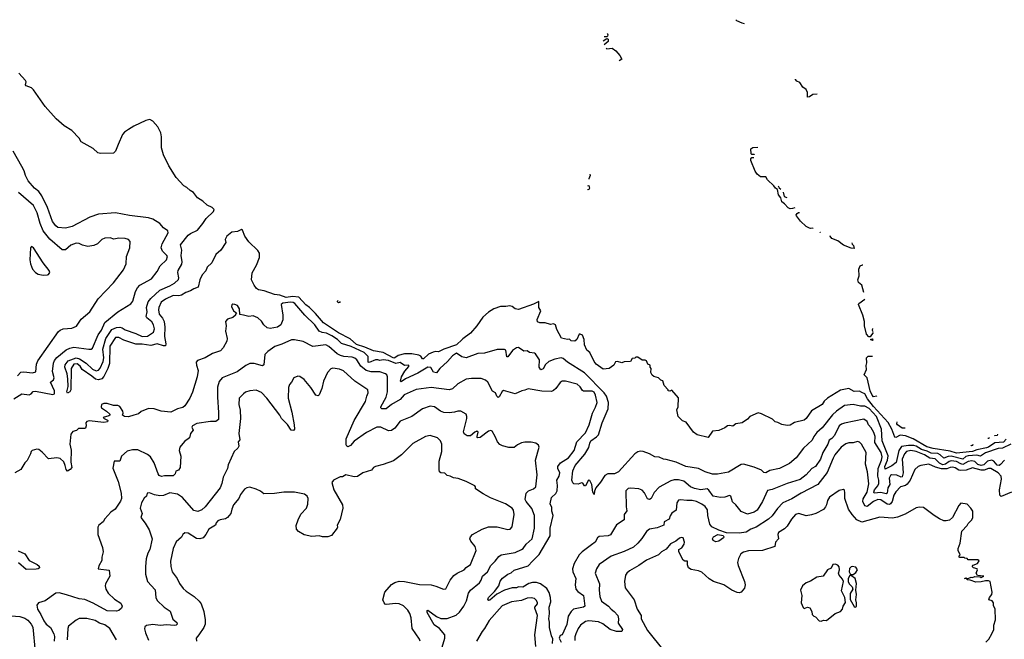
# Model space of a CAD drawing. Extents: x 1863017 to 1989460, y 394564 to 532820.
# Tile 212 of 213: x 1953806 to 1963043, y 513763 to 519577. Entities that reach past the tile are written whole.
import ezdxf

# ---------------------------------------------------------------- set-up
doc = ezdxf.new("R2010")
doc.units = 0

msp = doc.modelspace()

# ---------------------------------------------------------------- linework, layer by layer
at = {"layer": '0CON10XD'}
for points in [[(1960606, 519539.4), (1960585, 519543.3), (1960534.4, 519565), (1960525, 519576.9)], [(1959316, 519447.9), (1959320.6, 519445), (1959324.4, 519435), (1959318.7, 519421.3), (1959313.9, 519416.1), (1959289.8, 519417.1)], [(1959280.4, 519379.4), (1959315, 519401.2), (1959325, 519393.8), (1959325, 519371.4), (1959288.3, 519340.6)], [(1959307, 519309.3), (1959315, 519302.9), (1959365, 519309.5), (1959397.9, 519285), (1959435, 519241.9), (1959455.7, 519205), (1959429.8, 519190.7)], [(1954745, 516691.4), (1954765.5, 516685.5), (1954795, 516665.3), (1954895, 516631.3), (1954955, 516603.5), (1955005, 516607.4), (1955060.8, 516645), (1955068.9, 516675), (1955062.2, 516715), (1955045, 516741.8), (1954999.7, 516779.7), (1954993.3, 516793.3), (1955000.6, 516835), (1954996.8, 516875), (1955010.7, 516929.3), (1955035, 516962.3), (1955120.9, 517039.1), (1955215, 517078.4), (1955256.7, 517105), (1955295, 517140), (1955299.5, 517155), (1955289.1, 517205), (1955290.8, 517225), (1955325.6, 517284.4), (1955331.4, 517305), (1955320.8, 517365), (1955326.8, 517413.2), (1955313.5, 517465), (1955387.3, 517555), (1955408.7, 517571.3), (1955475, 517603.1), (1955524.3, 517665), (1955555, 517711.9), (1955624.1, 517775.9), (1955630.4, 517795), (1955612.3, 517815), (1955563.2, 517835), (1955525.1, 517875.1), (1955475, 517905.1), (1955435.1, 517955.1), (1955403.4, 517973.4), (1955375, 518002.1), (1955345, 518017.8), (1955274.5, 518095), (1955206.1, 518205), (1955155, 518309.4), (1955134.7, 518375), (1955136.7, 518476.7), (1955130.8, 518515), (1955100.5, 518570.5), (1955055.8, 518625.8), (1955025, 518640.4), (1954987.6, 518632.4), (1954875, 518578.2), (1954825, 518545.7), (1954789.5, 518520.5), (1954771.1, 518498.9), (1954730.4, 518405), (1954705.7, 518344.3), (1954684.6, 518325.4), (1954565, 518320.1), (1954537.8, 518327.8), (1954495, 518367.3), (1954381.5, 518431.5), (1954363.9, 518465), (1954295.7, 518535.7), (1954222.2, 518582.2), (1954147.3, 518647.3), (1954043.2, 518763.2), (1953935, 518920), (1953915, 518937.9), (1953866.1, 518956.1), (1953859.8, 518965), (1953866, 518995), (1953861.6, 519005), (1953798.4, 519075)], [(1961286.4, 518878.2), (1961245, 518873.8), (1961215, 518854.5), (1961195, 518850), (1961196.7, 518895), (1961182.7, 518922.7), (1961152.5, 518945), (1961125, 518988), (1961095, 519001.4), (1961084.2, 519015), (1961084.4, 519019.1)], [(1953749.8, 516020.2), (1953825, 516065.1), (1953895, 516058.2), (1953912.9, 516065), (1953932.5, 516087.5), (1953955, 516090), (1954115, 516059.4), (1954133.3, 516065), (1954132.5, 516095), (1954094.2, 516175), (1954122.2, 516197.8), (1954130, 516215), (1954114.6, 516275), (1954124, 516355), (1954132.3, 516377.7), (1954153.5, 516406.5), (1954241.9, 516478.1), (1954275, 516494.6), (1954315, 516504.6), (1954455.5, 516484.5), (1954475, 516485.5), (1954489.5, 516495), (1954541.2, 516618.8), (1954572.2, 516665), (1954604.8, 516735.2), (1954725, 516835.7), (1954849.7, 516910.3), (1954868.1, 516935), (1954892.9, 517025), (1954909.7, 517060.3), (1954934.2, 517085.8), (1955043.6, 517146.4), (1955094.4, 517215), (1955122.5, 517267.5), (1955184.3, 517325), (1955190.8, 517355), (1955187.5, 517365), (1955144.4, 517404.4), (1955134.3, 517435), (1955142.7, 517475), (1955197.7, 517577.7), (1955196, 517596), (1955155, 517624), (1955120, 517665), (1955054.6, 517704.6), (1955015, 517716.9), (1954835, 517738.6), (1954705, 517764.3), (1954545, 517750.6), (1954465, 517723.5), (1954298.8, 517635), (1954235, 517621.5), (1954165, 517626.9), (1954145, 517641.4), (1954113.8, 517683.8), (1954067.3, 517815), (1954013.6, 517925), (1953985, 517963.3), (1953944.5, 517995), (1953886.4, 518065), (1953861.5, 518115), (1953848.2, 518158.2), (1953825, 518198.8), (1953743.6, 518343.6)], [(1960698.7, 518315.5), (1960695, 518311.2), (1960675, 518312), (1960668.7, 518318.7), (1960665.4, 518365), (1960685, 518377.5), (1960731.1, 518379.2)], [(1961076.6, 517811.4), (1961055, 517804.3), (1961035, 517802.7), (1961015, 517811.5), (1960980, 517850), (1960955, 517867.1), (1960946.8, 517906.8), (1960924.7, 517934.7), (1960914.4, 517984.4), (1960895, 517995.6), (1960879.3, 518019.3), (1960820.5, 518075), (1960805, 518101.2), (1960755, 518102.1), (1960725, 518126.9), (1960705.7, 518155), (1960664.8, 518255), (1960665, 518271.2), (1960675, 518284.2), (1960692.8, 518282.7)], [(1959153.3, 518126.8), (1959155, 518126.2), (1959157.1, 518115), (1959145, 518082.5), (1959143.6, 518081.8)], [(1959134.8, 518016.7), (1959145, 518020), (1959150.6, 517995), (1959145, 517982), (1959135, 517980), (1959131.6, 517984)], [(1960921.2, 518018.6), (1960929.3, 517999.3), (1960947.5, 517986.3)], [(1953785.8, 516234.2), (1953815, 516270.8), (1953845, 516273.1), (1953925, 516263.4), (1953956.5, 516273.5), (1953962.3, 516345), (1953974.6, 516375), (1954169.8, 516650.2), (1954186.2, 516665), (1954213.7, 516676.3), (1954295, 516681.1), (1954337.6, 516702.4), (1954383.4, 516766.6), (1954464.3, 516835.7), (1954542.6, 516957.4), (1954685, 517109.2), (1954778.9, 517231.1), (1954805.4, 517284.6), (1954808.1, 517355), (1954837.5, 517435), (1954841.2, 517495), (1954826.7, 517515), (1954794.3, 517524.3), (1954735, 517525.4), (1954687.7, 517517.7), (1954655, 517530.8), (1954605, 517528), (1954575, 517513.3), (1954535, 517473.3), (1954502.3, 517457.7), (1954445, 517450), (1954395, 517462), (1954365, 517476), (1954335, 517479.2), (1954285, 517462), (1954235, 517416.2), (1954205, 517417.5), (1954088.6, 517518.6), (1954027.3, 517595), (1953996.5, 517665), (1953970, 517765), (1953935, 517834.4), (1953795, 517955.5)], [(1960967.5, 517958.8), (1960976.4, 517916.4), (1961002.5, 517908.6)], [(1961249.9, 517625.3), (1961245, 517621.8), (1961225, 517616.3), (1961215, 517619.8), (1961185, 517637.4), (1961131.6, 517685), (1961094.4, 517735), (1961091.2, 517745), (1961100.7, 517759.3), (1961112.5, 517767.5), (1961120.5, 517767.6)], [(1963060.2, 515639.8), (1963035, 515611.5), (1962954.9, 515605.1), (1962895.2, 515565), (1962875, 515558.3), (1962785, 515542.2), (1962743.8, 515526.2), (1962595, 515510.6), (1962535, 515529.8), (1962375, 515552.7), (1962315, 515568.9), (1962187.8, 515645), (1962115, 515673.4), (1962065, 515678.2), (1962025, 515657.9), (1962015, 515659.4), (1961986.3, 515735), (1961952.5, 515797.5), (1961815, 515948.3), (1961759.3, 516019.3), (1961735, 516065.3), (1961705, 516079.2), (1961685, 516090.4), (1961635, 516087.7), (1961585, 516117.2), (1961505, 516101.1), (1961384.3, 516025), (1961353.5, 515996.5), (1961334.2, 515965), (1961235, 515907.1), (1961185, 515836), (1961165, 515818.6), (1961073, 515797), (1961035, 515773.3), (1961005, 515770), (1960955, 515778.8), (1960918.8, 515798.8), (1960892.5, 515805), (1960868.3, 515828.3), (1960765, 515880), (1960735, 515886.7), (1960656.4, 515853.6), (1960635, 515827.5), (1960585, 515794), (1960525, 515786.2), (1960495, 515763.3), (1960465, 515770), (1960445, 515767.5), (1960421.2, 515748.8), (1960365, 515722), (1960305, 515717.5), (1960265, 515657.5), (1960160.3, 515680.3), (1960128, 515708), (1960059.3, 515799.3), (1960025, 515813.3), (1959984, 515855), (1959972, 515915), (1959983.8, 515945), (1959985, 516030), (1959925, 516100), (1959905, 516092.5), (1959890, 516095), (1959890, 516105), (1959853, 516143), (1959839.3, 516189.3), (1959820, 516195), (1959797, 516217), (1959755, 516227.5), (1959740.7, 516240.7), (1959727.5, 516265), (1959730, 516305), (1959720, 516315), (1959720, 516335), (1959700, 516345), (1959686.4, 516376.4), (1959673, 516383), (1959645, 516382.5), (1959605, 516410), (1959585, 516410), (1959577.5, 516402.5), (1959551.7, 516398.3), (1959535, 516370), (1959475, 516367.5), (1959455, 516357.5), (1959415, 516370), (1959395, 516367.5), (1959380, 516335), (1959335, 516302.5), (1959278.3, 516298.3), (1959213.8, 516345), (1959195, 516370), (1959153.2, 516453.2), (1959125, 516476.2), (1959105.8, 516525), (1959100.8, 516575), (1959085, 516617.5), (1959065, 516627.5), (1959053.3, 516626.7), (1959031.2, 516575), (1959015, 516560), (1958980, 516565), (1958965, 516580), (1958945, 516577.5), (1958888.3, 516588.3), (1958845, 516670), (1958833, 516713), (1958815, 516722.5), (1958785, 516717.5), (1958735, 516731.2), (1958685, 516731.2), (1958663, 516743), (1958659.2, 516765), (1958694.2, 516845), (1958677.3, 516877.3), (1958675, 516932.5), (1958625, 516906.9), (1958485, 516857.1), (1958454.6, 516864.6), (1958426.9, 516886.9), (1958405, 516892.7), (1958365.6, 516884.4), (1958315, 516886), (1958255, 516863), (1958205, 516831.2), (1958149.2, 516785), (1958093.8, 516705), (1958035.1, 516634.9), (1957962.1, 516582.5), (1957959.8, 516580.2), (1957957, 516577.5), (1957905, 516527.3), (1957784.5, 516485.5), (1957735, 516459.6), (1957705, 516463.4), (1957685, 516457.6), (1957642.3, 516437.7), (1957595, 516394.7), (1957585, 516394.6), (1957569.9, 516419.9), (1957550.4, 516429.6), (1957485, 516442.7), (1957415, 516440.9), (1957355, 516426.7), (1957325, 516403.6), (1957315, 516402.5), (1957215, 516452.9), (1957125, 516468.8), (1957045, 516503.6), (1956965, 516529.9), (1956905, 516582.8), (1956795, 516640.2), (1956655, 516732), (1956579.3, 516819.3), (1956524.8, 516875), (1956490.5, 516900.5), (1956425, 516973.4), (1956365, 516979.1), (1956305, 516969.6), (1956245, 516991.9), (1956195, 516999.2), (1956098.3, 517031.7), (1956045, 517041.8), (1956026.1, 517055), (1956003.8, 517085), (1955980.9, 517135), (1955987.4, 517202.6), (1956027.2, 517275), (1956055.2, 517345), (1956055.5, 517385.5), (1956039.8, 517409.8), (1955955, 517492.5), (1955918.1, 517545), (1955895, 517601.4), (1955885, 517607.2), (1955849, 517591), (1955795, 517582.6), (1955749.5, 517545), (1955734.2, 517515), (1955740.7, 517485), (1955692.4, 517415), (1955645.4, 517375), (1955607.1, 517295), (1955563.9, 517255), (1955550.4, 517219.6), (1955517.2, 517182.8), (1955494.5, 517135), (1955481.5, 517068.5), (1955438.1, 517051.9), (1955408.5, 517031.5), (1955365, 517018.1), (1955325, 516993.6), (1955297.2, 516987.2), (1955245, 516987.5), (1955173.1, 516955), (1955134.2, 516925), (1955109.7, 516875), (1955106.9, 516853.1), (1955114.3, 516815), (1955145.9, 516775.9), (1955160.8, 516745), (1955167.1, 516692.9), (1955163.6, 516605), (1955178.1, 516535), (1955173, 516517), (1955155, 516515.2), (1955095, 516534.1), (1955035, 516521), (1954955, 516533.5), (1954895, 516533.1), (1954781.1, 516571.1), (1954735, 516595.9), (1954705, 516596.2), (1954650.9, 516515), (1954647.5, 516352.5), (1954633.8, 516305), (1954595, 516228.2), (1954575, 516207.9), (1954545, 516198.8), (1954515.7, 516205), (1954481.1, 516231.1), (1954392.2, 516295), (1954373.8, 516325), (1954345, 516348.2), (1954312.5, 516345), (1954287.7, 516305), (1954286.9, 516105), (1954275.8, 516084.2), (1954255, 516073.8), (1954247.5, 516085), (1954259.1, 516135), (1954257.7, 516207.7), (1954249.6, 516255), (1954228.2, 516315), (1954232.4, 516337.6), (1954260.4, 516375), (1954335, 516404.7), (1954367.9, 516395), (1954428.2, 516355), (1954487.2, 516297.2), (1954522.8, 516282.8), (1954545, 516289.4), (1954561.3, 516308.7), (1954589.3, 516370.7), (1954595.5, 516405), (1954584.4, 516485), (1954612.6, 516585), (1954669.6, 516670.4), (1954715, 516687.8), (1954745, 516691.4)], [(1961317.6, 517580.7), (1961315, 517580), (1961313.6, 517581.9)], [(1961613.5, 517481.6), (1961615, 517470), (1961626.7, 517456.7), (1961635, 517430), (1961605, 517431.9), (1961535, 517462.5), (1961481.8, 517501.8), (1961423.9, 517525), (1961410, 517545), (1961410.9, 517550.8)], [(1954025, 517178.8), (1954065, 517183.8), (1954075, 517187.5), (1954087.5, 517205), (1954083.3, 517225), (1954025.7, 517295.7), (1953936.7, 517435), (1953915, 517450), (1953907.5, 517435), (1953901.2, 517325), (1953906, 517285), (1953925, 517237.5), (1953955, 517203.3), (1953980.5, 517190.5), (1954025, 517178.8)], [(1961725.2, 517017.7), (1961705.9, 517085.9), (1961675, 517112.5), (1961667.5, 517135), (1961680, 517175), (1961676.9, 517235), (1961691.2, 517268.8), (1961713.6, 517276.4), (1961714.9, 517276.1)], [(1963105, 515593.3), (1963025, 515555.8), (1962985, 515553.2), (1962865, 515511.6), (1962818.6, 515481.4), (1962785, 515491.8), (1962705, 515484.7), (1962681.9, 515478.1), (1962655, 515454.9), (1962545, 515481.1), (1962515, 515479.2), (1962475, 515462.6), (1962442.5, 515492.5), (1962418.2, 515505), (1962355, 515509.5), (1962318.3, 515528.3), (1962265, 515542.5), (1962215, 515576.7), (1962195, 515581.9), (1962142.9, 515582.9), (1962077.6, 515572.4), (1962053.8, 515535), (1962028.1, 515421.9), (1961988.5, 515391.5), (1961925, 515359.4), (1961920.7, 515385), (1961945.9, 515444.1), (1961954, 515485), (1961897.8, 515625), (1961889.6, 515735), (1961844.8, 515855), (1961775, 515929.6), (1961735, 515949.2), (1961695, 515951.1), (1961625, 515966.6), (1961543.6, 515956.4), (1961468.9, 515905), (1961430.1, 515869.9), (1961335, 515748.5), (1961284.4, 515705), (1961255, 515665.7), (1961239.7, 515630.3), (1961160, 515555), (1961088.6, 515465), (1961027.4, 515412.6), (1960935, 515365.5), (1960843.6, 515346.4), (1960805, 515324), (1960787.7, 515327.7), (1960765, 515349.2), (1960697, 515377), (1960595, 515407.5), (1960575, 515403.8), (1960455, 515330.6), (1960353.4, 515313.4), (1960305, 515313.8), (1960235.3, 515335.3), (1960175, 515365.5), (1960055, 515385.5), (1959964, 515424), (1959870.7, 515450.7), (1959844.4, 515454.4), (1959805, 515472), (1959765, 515475.7), (1959713.3, 515503.2), (1959655, 515523.8), (1959625, 515527.9), (1959605, 515523.5), (1959575, 515504.3), (1959422.9, 515335), (1959385, 515316.1), (1959324.6, 515315.4), (1959295, 515300), (1959255, 515237.5), (1959212, 515185), (1959198.3, 515151.7), (1959195, 515122.5), (1959182.5, 515145), (1959173.3, 515215), (1959155, 515252.5), (1959142.5, 515255), (1959115, 515202.5), (1959105, 515202.5), (1959087.7, 515227.7), (1959075, 515232.5), (1959045, 515217.5), (1959005, 515223.3), (1958995, 515230), (1958985.8, 515255), (1958994.5, 515345), (1959016.7, 515395), (1959108.3, 515501.8), (1959145.7, 515564.3), (1959153.6, 515605), (1959164.1, 515625), (1959217.3, 515662.7), (1959235, 515682.9), (1959270, 515795), (1959327.8, 515925), (1959330.5, 515985), (1959309.2, 516045), (1959289.2, 516075), (1959105, 516264.6), (1958946, 516365), (1958905, 516398.6), (1958885, 516404.4), (1958825, 516392.7), (1958770.2, 516369.8), (1958738.8, 516341.2), (1958715, 516300), (1958695, 516290), (1958680, 516315), (1958681.8, 516385), (1958645, 516441.1), (1958635, 516447.8), (1958587.5, 516455), (1958565, 516470), (1958535, 516465.8), (1958485, 516502.2), (1958465, 516497.5), (1958428, 516472), (1958385, 516413.8), (1958374.6, 516414.6), (1958367, 516477), (1958355, 516483.3), (1958285, 516482.5), (1958165, 516447.5), (1958104.1, 516445.9), (1957995, 516404.2), (1957954.1, 516414.1), (1957905, 516446.7), (1957865, 516423.8), (1957820.2, 516369.8), (1957748.7, 516305), (1957715, 516263.5), (1957688.1, 516268.1), (1957662.3, 516312.3), (1957635, 516315.4), (1957540.9, 516259.1), (1957424, 516206), (1957385, 516178.9), (1957377.1, 516185), (1957388.1, 516225), (1957419.6, 516280.4), (1957455, 516323.3), (1957455, 516336.7), (1957415, 516331.2), (1957375, 516359.6), (1957335, 516351.6), (1957265, 516377.9), (1957215, 516385.3), (1957185, 516379.2), (1957165.3, 516385.3), (1957145, 516384.7), (1957085, 516360), (1957075, 516362.7), (1957075, 516417.5), (1957037.3, 516455), (1956915, 516511.1), (1956825, 516537.1), (1956786.5, 516575), (1956735, 516611.5), (1956685, 516635.6), (1956642.9, 516642.9), (1956614.8, 516654.8), (1956575, 516714.4), (1956479.5, 516805), (1956385.4, 516915), (1956372.1, 516922.1), (1956345, 516925.5), (1956273.2, 516916.8), (1956257.1, 516905), (1956275.6, 516805), (1956275, 516760), (1956256, 516715), (1956225, 516691.4), (1956155, 516679.2), (1956126.1, 516686.1), (1956095, 516713.3), (1956075, 516747.5), (1956040.7, 516780.7), (1955995, 516796.7), (1955955, 516793.3), (1955905, 516803.3), (1955871.7, 516811.7), (1955867.5, 516865), (1955847.5, 516895), (1955823.9, 516906.1), (1955805, 516906.2), (1955795, 516900), (1955793.3, 516885), (1955812.5, 516845), (1955840, 516825), (1955830, 516815), (1955830, 516805), (1955805, 516782.5), (1955755, 516767.5), (1955736.7, 516745), (1955742.5, 516705), (1955737.5, 516655), (1955753.3, 516585), (1955749.5, 516560.5), (1955715, 516497.5), (1955690.5, 516469.5), (1955615, 516443.8), (1955547, 516403), (1955475, 516378.8), (1955460, 516365), (1955462.9, 516335), (1955480.8, 516285), (1955471.1, 516225), (1955426.8, 516083.2), (1955400.8, 516025), (1955355, 515952.5), (1955335, 515938.6), (1955285, 515924.4), (1955224.2, 515894.2), (1955134.1, 515904.1), (1955066.1, 515926.1), (1955015, 515928.8), (1954945, 515900), (1954921.7, 515878.3), (1954875, 515866.7), (1954825, 515851.9), (1954790, 515855), (1954770, 515865), (1954777.5, 515885), (1954773.3, 515905), (1954746.6, 515946.6), (1954725, 515957.5), (1954685, 515956), (1954625, 515976.2), (1954595, 515976.2), (1954572.5, 515965), (1954568.8, 515945), (1954573.8, 515935), (1954621.2, 515905), (1954650, 515875), (1954650, 515865), (1954640.7, 515859.3), (1954590, 515845), (1954597.5, 515835), (1954629.7, 515819.7), (1954633.8, 515815), (1954628.8, 515805), (1954595, 515797.9), (1954458, 515812), (1954435, 515807.5), (1954427.5, 515795), (1954430, 515765), (1954423.8, 515745), (1954415, 515740), (1954358.3, 515741.7), (1954337.5, 515722.5), (1954305, 515713.8), (1954285, 515688.8), (1954274.5, 515595.5), (1954287.6, 515537.6), (1954284.4, 515425), (1954294.1, 515375.9), (1954278, 515355), (1954255, 515341.9), (1954240.6, 515355), (1954233.5, 515395), (1954219.4, 515429.4), (1954185, 515460), (1954155, 515466.9), (1954075, 515456.7), (1954017.7, 515517.7), (1953985, 515543.3), (1953966, 515546), (1953945, 515540), (1953924.2, 515535.8), (1953913.8, 515526.2), (1953907.7, 515502.3), (1953875, 515440), (1953855, 515420), (1953817.5, 515355), (1953761.2, 515325)], [(1956810.8, 516931.2), (1956805, 516923.8), (1956795, 516921.2), (1956788.3, 516928.3), (1956786.2, 516935), (1956793.4, 516942.2)], [(1961811.3, 516640.6), (1961785, 516602), (1961771.4, 516601.4), (1961748.5, 516625), (1961730.3, 516705), (1961731.4, 516745), (1961715.5, 516805.5), (1961673.5, 516905), (1961677.1, 516915), (1961735.2, 516953.5)], [(1961807.1, 516679.3), (1961803.1, 516665), (1961810.4, 516652)], [(1958805.4, 513725), (1958806.7, 513766.7), (1958796, 513795), (1958775.4, 513875), (1958777.2, 513925), (1958770, 513955), (1958776.2, 514005), (1958773.3, 514063.3), (1958789.3, 514115), (1958786.5, 514156.5), (1958771.7, 514201.7), (1958749.4, 514239.4), (1958692.8, 514282.8), (1958655, 514296.3), (1958615, 514297.1), (1958582.8, 514287.2), (1958525, 514253.5), (1958485, 514256), (1958465, 514245.9), (1958425, 514244.8), (1958355, 514224.7), (1958283.2, 514186.8), (1958215, 514130.4), (1958205, 514128.1), (1958198.1, 514135), (1958204.8, 514155.2), (1958259.7, 514210.3), (1958301.4, 514265), (1958312.6, 514307.4), (1958335, 514336.7), (1958385, 514374.4), (1958415, 514385.7), (1958445, 514411.1), (1958575, 514453.1), (1958615.2, 514494.8), (1958680, 514560), (1958783.1, 514735), (1958783.6, 514806.4), (1958810.3, 514925), (1958799.1, 514965), (1958799.1, 514999.1), (1958783.3, 515035), (1958794.4, 515095), (1958835, 515131.8), (1958847.7, 515155), (1958851.2, 515205), (1958844.7, 515255), (1958868, 515295), (1958874.3, 515325), (1958853.4, 515365), (1958854.1, 515385), (1958880.7, 515419.3), (1958955.4, 515465), (1959006.2, 515535), (1959033.4, 515615), (1959115, 515700), (1959149.4, 515775), (1959178.8, 515885), (1959209, 515941), (1959222.9, 515985), (1959208.5, 516055), (1959195, 516080.9), (1959175, 516091), (1959095, 516092.5), (1959085, 516098.5), (1959062.7, 516132.7), (1959035, 516156.2), (1958925, 516185.5), (1958895, 516184.3), (1958876.6, 516173.4), (1958834.2, 516115), (1958813.6, 516096.4), (1958795, 516089.4), (1958705, 516090.9), (1958575, 516112.2), (1958545, 516099.6), (1958515, 516095.3), (1958455, 516067.3), (1958345, 516096.2), (1958331.1, 516088.9), (1958305, 516037.5), (1958295, 516032), (1958280.8, 516045), (1958268, 516075), (1958241.3, 516091.3), (1958197.3, 516177.3), (1958175, 516195.6), (1958135, 516209.1), (1958045, 516210.8), (1957995, 516202.7), (1957915, 516161.1), (1957865, 516113.8), (1957834.6, 516105.4), (1957665, 516124.7), (1957525, 516106.5), (1957412.5, 516057.5), (1957376.4, 516013.6), (1957295, 515967.1), (1957245, 515927.1), (1957204.1, 515924.1), (1957193.5, 515933.5), (1957194.7, 515945), (1957245, 516034), (1957257.6, 516085), (1957257.5, 516225), (1957251.1, 516245), (1957238, 516255), (1957185, 516272.8), (1957104.2, 516274.2), (1957055, 516284.6), (1957006.5, 516325), (1956967.1, 516385), (1956950.1, 516400.1), (1956925, 516411.1), (1956846.3, 516416.3), (1956815, 516426.1), (1956782.7, 516442.7), (1956705, 516510), (1956676.7, 516525), (1956555, 516509.5), (1956465, 516558.9), (1956383.7, 516573.7), (1956355, 516572.1), (1956265, 516530.9), (1956199.8, 516510.2), (1956132.5, 516465), (1956104.3, 516435), (1956095, 516340), (1956085, 516328.8), (1956005, 516352.2), (1955965, 516350), (1955928, 516332), (1955846.1, 516273.9), (1955705, 516215.7), (1955676.6, 516183.4), (1955662.4, 516127.6), (1955660, 516035), (1955671.3, 515891.3), (1955669.2, 515825), (1955645, 515805.8), (1955595, 515807.5), (1955467.3, 515787.3), (1955426.7, 515765), (1955421.2, 515755), (1955432, 515725), (1955408.8, 515695), (1955397.5, 515655), (1955351.9, 515618.1), (1955309.4, 515565), (1955302.5, 515535), (1955317.3, 515482.7), (1955312, 515375), (1955295, 515350), (1955270.7, 515339.3), (1955263.3, 515315), (1955244.2, 515295.8), (1955165, 515295.6), (1955135, 515290), (1955115, 515298.6), (1955103.5, 515315), (1955067.7, 515417.7), (1955033.8, 515473.8), (1955005, 515497.3), (1954915, 515540.6), (1954865, 515540), (1954812.7, 515527.3), (1954759.4, 515480.6), (1954745, 515436), (1954691.2, 515435), (1954677.9, 515367.9), (1954730.9, 515245), (1954758.8, 515135), (1954760.5, 515085), (1954752.2, 515057.8)], [(1961812.2, 516572.3), (1961805, 516567.5), (1961788.8, 516575), (1961805, 516582.5), (1961812.5, 516576.3)], [(1961847.5, 516046.4), (1961845, 516044.4), (1961815, 516038.5), (1961801.6, 516055), (1961783.8, 516093.8), (1961755.5, 516215.5), (1961729.2, 516245), (1961750.8, 516295), (1961746.4, 516333.6), (1961754.3, 516355.7), (1961750, 516405), (1961765, 516420.8), (1961804.7, 516420.4)], [(1957769.3, 513690.7), (1957794.4, 513775), (1957794.3, 513804.3), (1957743.3, 513865), (1957695, 513899.4), (1957629.4, 514015), (1957627, 514033), (1957635, 514035.8), (1957716.1, 513976.1), (1957755, 513959.5), (1957815, 513957.5), (1957899.8, 513990.2), (1957930.9, 514019.1), (1957972.2, 514075), (1957996.7, 514125), (1958016.7, 514195), (1958035, 514224.2), (1958117.8, 514292.2), (1958135, 514317.1), (1958146.9, 514355), (1958194.4, 514395), (1958224.3, 514455.7), (1958265, 514496), (1958299.1, 514540.9), (1958323.4, 514556.6), (1958455, 514578.2), (1958514.2, 514605), (1958527.8, 514615), (1958555.7, 514655), (1958614.4, 514705.6), (1958636.2, 514805), (1958636.8, 514925), (1958611.1, 514991.1), (1958558.5, 515055), (1958548.6, 515075), (1958558.1, 515135), (1958580, 515155), (1958625.7, 515175), (1958646.9, 515195), (1958659.2, 515305), (1958645.9, 515444.1), (1958680, 515565), (1958673.3, 515585), (1958647.5, 515605), (1958603.6, 515613.6), (1958545, 515613.3), (1958513.6, 515606.4), (1958475, 515587.5), (1958445, 515562.5), (1958395, 515562.5), (1958335, 515577.5), (1958310.7, 515590.7), (1958287, 515617), (1958267.5, 515665), (1958237.5, 515715), (1958225, 515722.5), (1958205, 515715.7), (1958125, 515658.1), (1958105, 515652), (1958096.4, 515656.4), (1958096, 515665), (1958105.6, 515705.6), (1958095.8, 515715.8), (1958075, 515706.2), (1958035, 515672), (1958005, 515672.9), (1957975, 515690), (1957968.3, 515708.3), (1958000, 515835), (1958002, 515855), (1957993.3, 515875), (1957943.6, 515903.6), (1957915, 515903.8), (1957885, 515894), (1957835, 515888.9), (1957785, 515891.5), (1957754, 515904), (1957695.6, 515945.6), (1957655, 515950.8), (1957585, 515925.5), (1957485, 515853.3), (1957375, 515808.6), (1957325.3, 515744.7), (1957295, 515722.2), (1957265, 515719.4), (1957195, 515752.5), (1957155, 515752.2), (1957059.2, 515705), (1956945, 515621.4), (1956908.9, 515581.1), (1956885, 515570), (1956874.7, 515574.7), (1956868.6, 515588.6), (1956867.2, 515642.8), (1956943.8, 515816.2), (1957049.4, 515995), (1957061.1, 516045), (1957075.4, 516075), (1957073.1, 516103.1), (1956949.4, 516185), (1956843.1, 516283.1), (1956807.3, 516297.3), (1956744.2, 516305.8), (1956725, 516300), (1956694.5, 516265.5), (1956657.1, 516185), (1956640, 516115), (1956615, 516057.5), (1956605, 516047.5), (1956585, 516053.3), (1956537.1, 516125), (1956475, 516202), (1956435, 516230), (1956415, 516232), (1956376.7, 516215), (1956355.7, 516175), (1956336.4, 516153.6), (1956327.1, 516125), (1956323.1, 516025), (1956358.6, 515895), (1956381.2, 515775), (1956383.9, 515736.1), (1956375, 515721.2), (1956351.2, 515725), (1956318.3, 515778.3), (1956262, 515835), (1956247.5, 515865), (1956125, 516025.8), (1956075, 516077.5), (1956025, 516099.2), (1955965, 516094.2), (1955925, 516080.8), (1955905, 516067.5), (1955865, 516026), (1955860, 515965), (1955873.2, 515913.2), (1955878.1, 515835), (1955860.5, 515695), (1955870, 515635), (1955853.8, 515615), (1955861.2, 515575), (1955851.2, 515555), (1955819.2, 515525), (1955761.2, 515398.8), (1955754.2, 515365.8), (1955714.2, 515285), (1955701.4, 515225), (1955685.7, 515185), (1955545.7, 515005), (1955515, 514978.6), (1955477.8, 514962.2), (1955440.4, 514970.4), (1955332.2, 515095), (1955284.7, 515124.7), (1955215, 515137.3), (1955155, 515113.8), (1955118.9, 515108.9), (1955068.8, 515118.8), (1955024, 515136), (1955002.5, 515135), (1954993.8, 515105), (1954972.5, 515087.5), (1954949.2, 515045), (1954935.8, 514995), (1954953.1, 514945), (1954942, 514905), (1954983.1, 514853.1), (1955020.3, 514790.3), (1955047.1, 514705), (1955027.5, 514605), (1955008.3, 514571.7), (1954991.7, 514518.3), (1954984.4, 514445), (1954985.6, 514375), (1955005.7, 514305), (1955076.8, 514226.8), (1955082.5, 514155), (1955095.7, 514125.7), (1955161.2, 514065), (1955218.3, 514028.3), (1955241.7, 513951.7), (1955281.2, 513921.2), (1955283.3, 513905), (1955272.5, 513895), (1955255, 513891.4), (1955185, 513899.5), (1955125, 513893.3), (1955055, 513901.4), (1954995, 513891.4), (1954980.3, 513879.7), (1954977.7, 513862.3), (1954985.6, 513825), (1955015.5, 513755.5)], [(1963045, 515443.5), (1963008.1, 515401.9), (1962995, 515394.8), (1962975, 515398.3), (1962945, 515435.3), (1962925, 515443), (1962885, 515433.6), (1962849.8, 515400.2), (1962825, 515392.6), (1962795, 515403.5), (1962765, 515431.9), (1962736.6, 515436.6), (1962705, 515432.3), (1962655, 515404.8), (1962635, 515408.1), (1962595, 515430), (1962545, 515437), (1962525, 515430.7), (1962491.4, 515405), (1962465, 515401.5), (1962436, 515415), (1962395, 515457.1), (1962345, 515463), (1962295, 515494.1), (1962215, 515526.5), (1962165, 515536.2), (1962125, 515524.7), (1962105, 515504.5), (1962085, 515452.5), (1962093.8, 515325), (1962085, 515286.9), (1962075, 515283.8), (1962035, 515304.2), (1961985, 515306.2), (1961975, 515301.1), (1961962, 515275), (1961968, 515215), (1961950.6, 515185), (1961945, 515132.8), (1961935, 515127.8), (1961885, 515141.6), (1961822.8, 515132.8), (1961818.4, 515145), (1961824.2, 515165), (1961856, 515204), (1961864.5, 515225), (1961865.1, 515255), (1961855.2, 515295), (1961860, 515365), (1961891.6, 515445), (1961895.5, 515475), (1961886.4, 515515), (1961829.2, 515609.2), (1961830.2, 515665), (1961818.1, 515705), (1961795, 515748.6), (1961769.5, 515775), (1961755, 515807.5), (1961725, 515830), (1961545, 515791.1), (1961515, 515782.4), (1961493.1, 515766.9), (1961450.9, 515675), (1961425, 515645.8), (1961398.1, 515631.9), (1961388.4, 515595), (1961338.9, 515515), (1961317.2, 515452.8), (1961270, 515385), (1961236.9, 515365), (1961185, 515305.6), (1961128.9, 515261.1), (1961005, 515223.8), (1960865, 515169.2), (1960820, 515160), (1960774, 515056), (1960723.8, 514976.2), (1960695, 514954.5), (1960635, 514938.6), (1960575, 514963.8), (1960525, 515026.2), (1960494.2, 515054.2), (1960476, 515105), (1960465, 515111.2), (1960421.9, 515098.1), (1960380, 515095), (1960312.9, 515105), (1960271.5, 515161.5), (1960255, 515174.4), (1960195, 515165.4), (1960135, 515176.9), (1960100, 515195), (1960036.4, 515246.4), (1959985, 515258.8), (1959945, 515258.4), (1959915, 515250), (1959805, 515191.4), (1959759.3, 515140.7), (1959731.2, 515085), (1959715, 515073.8), (1959695, 515080), (1959668.6, 515138.6), (1959645, 515161.9), (1959615, 515174.4), (1959535, 515182.5), (1959515, 515179.2), (1959492, 515155), (1959494.2, 515005), (1959501.7, 514968.3), (1959475.9, 514934.1), (1959477.1, 514885), (1959405, 514838), (1959347.9, 514742.1), (1959325, 514732.5), (1959242.1, 514727.9), (1959226.2, 514715), (1959205, 514676), (1959169.6, 514650.4), (1959082.9, 514585), (1959054, 514556), (1959008.9, 514475), (1958993.1, 514425), (1958995.6, 514395), (1959024.4, 514334.4), (1959017.5, 514275), (1959021.8, 514235), (1959041.9, 514211.9), (1959095.4, 514175.4), (1959108.8, 514075), (1959096.2, 514063.8), (1959002.6, 514047.4), (1958978.8, 514025), (1958950.5, 513979.5), (1958939.4, 513900.6), (1958895, 513803.8), (1958875, 513797.5), (1958867.1, 513775), (1958883.9, 513736.1)], [(1962113.8, 515743.9), (1962085, 515744.2), (1962039.6, 515775), (1962034.8, 515785.2), (1962039, 515803.3)], [(1957562.9, 513745), (1957557.1, 513765), (1957488.5, 513865), (1957478.5, 513965), (1957464.4, 514005), (1957445.6, 514035), (1957405.9, 514075.9), (1957366.7, 514095), (1957335, 514097.8), (1957245, 514088.8), (1957235, 514093.3), (1957224, 514105), (1957212.9, 514135), (1957231.9, 514205), (1957295, 514277.1), (1957325, 514297.5), (1957365, 514308.6), (1957414.2, 514305.8), (1957556.4, 514276.4), (1957665, 514273.1), (1957710.6, 514260.6), (1957780, 514235), (1957803.6, 514236.4), (1957843.4, 514316.6), (1957877.8, 514362.2), (1957911.2, 514385), (1957975, 514414.2), (1957993.6, 514436.4), (1958034.5, 514465.5), (1958087.7, 514597.7), (1958080, 514635), (1958036.7, 514685), (1958028.8, 514705), (1958033.8, 514725), (1958053.3, 514745), (1958145, 514797.5), (1958205, 514817.5), (1958285, 514820), (1958385, 514792), (1958406.7, 514795), (1958425, 514817.5), (1958445.8, 514935), (1958436.7, 514975), (1958425, 514992.5), (1958363.3, 515035), (1958221.4, 515091.4), (1958155, 515126.7), (1958082.5, 515175), (1958083.3, 515195), (1958075, 515203.3), (1957995, 515243.1), (1957920.7, 515270.7), (1957875, 515278.2), (1957845, 515293.8), (1957815, 515300.5), (1957795, 515321.2), (1957755.9, 515325.9), (1957745, 515333.8), (1957740, 515355), (1957740.6, 515435), (1957765.8, 515525.8), (1957765.5, 515595.5), (1957752.5, 515625), (1957725, 515652.5), (1957655, 515675.6), (1957613.3, 515665), (1957495, 515600), (1957388, 515495), (1957311.7, 515438.3), (1957215, 515402.5), (1957142.5, 515385), (1957123.3, 515375), (1957105, 515348.8), (1957026.1, 515323.9), (1956975, 515290), (1956945, 515286.2), (1956865, 515306.7), (1956835, 515286.7), (1956813.3, 515286.7), (1956775, 515270), (1956750, 515255), (1956733.3, 515233.3), (1956753.3, 515165), (1956833.3, 515025), (1956836.2, 514995), (1956811.7, 514888.3), (1956782.5, 514835), (1956787.5, 514815), (1956782.5, 514805), (1956731.7, 514738.3), (1956695, 514723.3), (1956645, 514724), (1956615, 514733.3), (1956545, 514728), (1956475, 514744), (1956422.5, 514775), (1956403.8, 514795), (1956399.3, 514830.7), (1956416.7, 514885), (1956443.9, 514936.1), (1956496.7, 514995), (1956508.3, 515031.7), (1956513.3, 515085), (1956502.5, 515105), (1956476.4, 515126.4), (1956385, 515144), (1956285, 515143.8), (1956195, 515130), (1956095, 515126.7), (1956065, 515152), (1956025, 515172), (1955965, 515189.2), (1955935.8, 515184.2), (1955915, 515172), (1955877.9, 515122.1), (1955860, 515085), (1955812.9, 515025), (1955796.5, 514983.5), (1955785.4, 514944.6), (1955753.8, 514906.2), (1955735, 514893.3), (1955685, 514885.6), (1955665.5, 514874.5), (1955648.8, 514855), (1955642, 514835), (1955580.6, 514795), (1955552.9, 514745), (1955525.4, 514714.6), (1955495, 514705.6), (1955465, 514708.9), (1955385, 514758), (1955355, 514761.2), (1955336.2, 514745), (1955325, 514720), (1955275, 514676.2), (1955244.4, 514615), (1955220.5, 514495), (1955223.1, 514445), (1955237.1, 514395), (1955284.3, 514335), (1955305, 514288), (1955340.6, 514240.6), (1955366, 514215), (1955444, 514165), (1955490.3, 514120.3), (1955507.1, 514095), (1955532.9, 514025), (1955546.5, 513945), (1955544.4, 513905), (1955531.9, 513875), (1955487.1, 513805), (1955461.9, 513775), (1955464.4, 513745)], [(1963108.8, 515145), (1963012.5, 515102.5), (1963002, 515115), (1962998.5, 515165), (1963016.9, 515265), (1963012.7, 515295), (1962983.8, 515325), (1962915, 515367), (1962895, 515367.1), (1962855, 515351.4), (1962825, 515348.9), (1962745, 515373.3), (1962685, 515351.2), (1962635, 515347.8), (1962615, 515350.5), (1962581.9, 515371.9), (1962557.6, 515377.6), (1962535, 515375.5), (1962505, 515362), (1962454, 515364), (1962396.8, 515376.8), (1962335, 515406.2), (1962260, 515395), (1962235, 515385.8), (1962202.8, 515357.2), (1962158.5, 515255), (1962132.1, 515217.9), (1962115, 515205.8), (1962070, 515195), (1962025, 515147.5), (1962005.3, 515115), (1961989.5, 515055), (1961975, 515033.2), (1961965, 515028.9), (1961945, 515032.5), (1961885, 515072.2), (1961855, 515075.3), (1961817.1, 515055), (1961755, 515008.3), (1961735, 515015.8), (1961714.2, 515055), (1961718.1, 515081.9), (1961755, 515144.3), (1961773, 515223), (1961758.9, 515335), (1961740.8, 515405), (1961747.1, 515515), (1961704.3, 515595), (1961685, 515614.2), (1961665, 515617.8), (1961625, 515607.8), (1961585, 515608.1), (1961555, 515598.1), (1961512.9, 515565), (1961453.3, 515495), (1961436, 515464), (1961381.3, 515328.7), (1961294, 515216), (1961136, 515135), (1961050.4, 515079.6), (1960965.3, 515044.7), (1960915, 514990), (1960865, 514922.7), (1960830.1, 514889.9), (1960714.7, 514815.3), (1960663.9, 514796.1), (1960621.4, 514768.6), (1960555, 514760.4), (1960435, 514763.3), (1960365, 514785.7), (1960299.8, 514819.8), (1960280, 514845), (1960260.6, 514925), (1960257.2, 514977.2), (1960235, 515008.6), (1960205, 515032.2), (1960155, 515055.6), (1960115, 515065.6), (1960065, 515064.4), (1960005, 515072), (1959985, 515068), (1959971.4, 515045), (1959964.4, 514975.6), (1959925, 514947.5), (1959908.3, 514921.7), (1959899.7, 514890.3), (1959852, 514865), (1959850, 514835), (1959785, 514808), (1959713.8, 514795), (1959685.6, 514774.4), (1959641.7, 514708.3), (1959605.6, 514665), (1959565, 514629.1), (1959475, 514586.5), (1959355, 514544.5), (1959242.9, 514465), (1959216.9, 514425), (1959205.8, 514385), (1959244.4, 514285), (1959241.5, 514225), (1959247.8, 514165), (1959265, 514121.4), (1959328.6, 514075), (1959353.3, 514045)], [(1962905, 515653.1), (1962893.5, 515646.5), (1962888.8, 515646.7)], [(1962977.7, 515686.7), (1962975.7, 515675), (1962955, 515673.1), (1962953, 515674.4)], [(1962746.4, 515590.2), (1962745, 515583.1), (1962735, 515580), (1962729.2, 515583.3)], [(1962868.8, 513735), (1962896.2, 513765), (1962925.9, 513814.1), (1962943.3, 513855), (1962943.3, 513895), (1962960, 513945), (1962957.5, 514045), (1962940.7, 514080.7), (1962940, 514105), (1962927.5, 514125), (1962897.5, 514135), (1962903.8, 514155), (1962926.2, 514185), (1962930, 514205), (1962910, 514305), (1962895, 514313.3), (1962865, 514313.3), (1962825, 514303.3), (1962775, 514300), (1962721.7, 514318.3), (1962695, 514320), (1962690, 514330), (1962670, 514335), (1962685, 514340), (1962695, 514330), (1962733, 514347), (1962745, 514342.5), (1962765, 514352.5), (1962815, 514350), (1962825, 514342.5), (1962850, 514355), (1962791.7, 514361.7), (1962777.5, 514385), (1962792.5, 514415), (1962787.5, 514425), (1962754.1, 514434.1), (1962740, 514445), (1962751.7, 514458.3), (1962792.5, 514475), (1962808.3, 514498.3), (1962795, 514507.5), (1962705, 514510), (1962695, 514520), (1962673, 514523), (1962665, 514530), (1962625, 514530), (1962620, 514535), (1962620, 514545), (1962630, 514555), (1962610, 514595), (1962610, 514615), (1962627.5, 514665), (1962643, 514777), (1962695, 514830), (1962705, 514850), (1962735, 514880), (1962746.4, 514903.6), (1962747.5, 514965), (1962727.5, 514995), (1962695, 515030), (1962635, 515040), (1962615, 515020), (1962557.5, 514905), (1962528.3, 514881.7), (1962496.1, 514873.9), (1962475, 514876.2), (1962434.3, 514894.3), (1962385, 514924.2), (1962285, 515000), (1962245.8, 515004.2), (1962214.4, 514995.6), (1962113.4, 514936.6), (1962041.7, 514908.3), (1961995, 514898.5), (1961875, 514907.8), (1961705, 514861.9), (1961658, 514885), (1961614, 514934), (1961581.1, 514985), (1961547.8, 515085), (1961547.3, 515137.3), (1961542.5, 515162.5), (1961535, 515167.5), (1961495, 515158), (1961402, 515098), (1961385, 515066.7), (1961375.7, 515025), (1961365, 515006.2), (1961345, 514981.4), (1961275, 514943.1), (1961235, 514930.6), (1961183.2, 514923.2), (1961115, 514944.3), (1961082.5, 514935), (1961045, 514890.8), (1961006.7, 514823.3), (1960981.2, 514798.8), (1960925.5, 514764.5), (1960919.4, 514745), (1960924.2, 514705), (1960895.8, 514675), (1960891.2, 514635), (1960775, 514597.9), (1960643.4, 514593.4), (1960595, 514581.2), (1960571.9, 514565), (1960548, 514522), (1960541.1, 514485), (1960544.4, 514455), (1960605.8, 514305), (1960612.5, 514275), (1960606.4, 514243.6), (1960573.2, 514206.8), (1960555, 514200), (1960535, 514202.2), (1960485, 514225.6), (1960412.9, 514272.9), (1960315.9, 514305.9), (1960275, 514330.9), (1960205, 514394.5), (1960175, 514407.1), (1960105, 514418.9), (1960080, 514435), (1960071.4, 514461.4), (1960071.2, 514495), (1960045, 514496.9), (1960030.8, 514505), (1959988, 514585), (1959990, 514605), (1960017.2, 514622.8), (1960038.1, 514655), (1960042.3, 514675), (1960030, 514715), (1960015, 514717.5), (1959995, 514711.4), (1959961.2, 514685), (1959909.8, 514660.2), (1959871.9, 514608.1), (1959826.2, 514583.8), (1959798, 514555), (1959685, 514504.3), (1959615.4, 514454.6), (1959525, 514404.2), (1959502, 514385), (1959489.2, 514365), (1959478.6, 514305), (1959485.8, 514245), (1959570.8, 514135), (1959599.4, 514045), (1959635.7, 513985.7), (1959637.1, 513955), (1959695, 513846.2), (1959850, 513655)], [(1954752.2, 515057.8), (1954702.5, 514985), (1954660, 514955), (1954604.2, 514895), (1954588.8, 514865), (1954546.7, 514835), (1954540, 514815), (1954538.8, 514745), (1954581.2, 514625), (1954588.8, 514585), (1954576.7, 514535), (1954576.1, 514503.9), (1954548.3, 514451.7), (1954543, 514423), (1954645, 514412.5), (1954652.5, 514355), (1954611.5, 514285), (1954608.5, 514265), (1954614.5, 514235), (1954635, 514197.5), (1954695, 514138.6), (1954755, 514101.2), (1954768, 514075), (1954762, 514055), (1954736.2, 514033.8), (1954715, 514026.9), (1954625, 514030.5), (1954495, 514101.8), (1954417, 514137), (1954365, 514142.3), (1954245, 514179.6), (1954175, 514197.8), (1954143.3, 514196.7), (1954045, 514124), (1953981.2, 514105), (1953967.5, 514085), (1953972.2, 514045), (1954004.8, 513994.8), (1954032, 513935), (1954055, 513904.3), (1954095, 513873.1), (1954126.5, 513815), (1954132, 513788), (1954130, 513745)], [(1960335, 514678.8), (1960311.2, 514691.2), (1960306.2, 514705), (1960315.8, 514725), (1960355, 514747.1), (1960405, 514737.5), (1960412.5, 514725), (1960407.5, 514715), (1960365, 514682.5), (1960335, 514678.8)], [(1953792, 514592), (1953853.1, 514565), (1953894, 514504), (1953970, 514465), (1953988.3, 514448.3), (1953992.5, 514435), (1953980, 514425), (1953958.8, 514421.2), (1953865, 514419.4), (1953795, 514481.5)], [(1961325, 513932.5), (1961345, 513942.5), (1961375, 513940), (1961455, 514003.8), (1961505.8, 514024.2), (1961523.3, 514045), (1961530, 514075), (1961553, 514107), (1961547.5, 514155), (1961516.4, 514216.4), (1961533.8, 514305), (1961526.1, 514326.1), (1961492.5, 514365), (1961487.5, 514385), (1961496.2, 514415), (1961492.7, 514442.7), (1961479.4, 514459.4), (1961455, 514469.2), (1961435, 514466), (1961418.1, 514431.9), (1961384, 514415), (1961342.5, 514355), (1961285, 514347.5), (1961225, 514310), (1961185, 514293.3), (1961150, 514265), (1961131.2, 514225), (1961142.5, 514175), (1961136.4, 514106.4), (1961155, 514060), (1961165, 514052.5), (1961195, 514063.3), (1961219.3, 514059.3), (1961237.5, 514025), (1961240, 513995), (1961255, 513980), (1961270, 513975), (1961305, 513936.7), (1961325, 513932.5)], [(1961625, 514370), (1961649.7, 514390.3), (1961666.7, 514415), (1961648.8, 514438.8), (1961616.4, 514446.4), (1961605, 514444), (1961591.7, 514428.3), (1961587.1, 514397.1), (1961600, 514370), (1961625, 514370)], [(1961645, 514066.2), (1961655, 514070), (1961657.1, 514105), (1961650.6, 514135), (1961655.5, 514185), (1961650, 514225), (1961656.4, 514286.4), (1961642.5, 514332.5), (1961610, 514360), (1961595, 514362.5), (1961576.7, 514335), (1961576.7, 514305), (1961586.7, 514285), (1961615.8, 514255.8), (1961622.5, 514235), (1961597.3, 514192.7), (1961597.3, 514137.3), (1961635, 514072), (1961645, 514066.2)], [(1958647.5, 513695), (1958638.9, 513805), (1958662.1, 513985), (1958637.3, 514055), (1958638.9, 514065), (1958664.4, 514095), (1958664.4, 514105), (1958655, 514128), (1958635, 514146.7), (1958605, 514152.7), (1958565, 514150), (1958513.1, 514126.9), (1958418.8, 514115), (1958332.6, 514077.4), (1958210.2, 513939.8), (1958166.9, 513865), (1958143.2, 513836.8), (1958092.5, 513745)], [(1959353.3, 514045), (1959382.7, 514022.7), (1959416.5, 513985), (1959424.2, 513955), (1959420, 513915), (1959460.4, 513855), (1959455, 513836.9), (1959405, 513836.9), (1959345, 513856.4), (1959275, 513908.5), (1959235, 513928.5), (1959144, 513936), (1959115, 513931.2), (1959067.8, 513895), (1959045, 513864.2), (1959022.1, 513815), (1959012.9, 513785), (1959012.3, 513752.3)], [(1953726.9, 513983.1), (1953807.9, 513977.9), (1953855, 513960.5), (1953881.7, 513941.7), (1953914.4, 513905), (1953927.6, 513877.6), (1953950.6, 513645), (1953948.6, 513625), (1953920.8, 513555), (1953805.6, 513445)], [(1954715, 513759.1), (1954651.2, 513865), (1954605, 513898.7), (1954553.9, 513913.9), (1954515, 513940.4), (1954435, 513959.1), (1954365, 513958.1), (1954335, 513944.2), (1954264, 513885), (1954257.1, 513865), (1954252, 513758)]]:
    msp.add_lwpolyline(points, dxfattribs=at)

doc.saveas('drawing.dxf')
